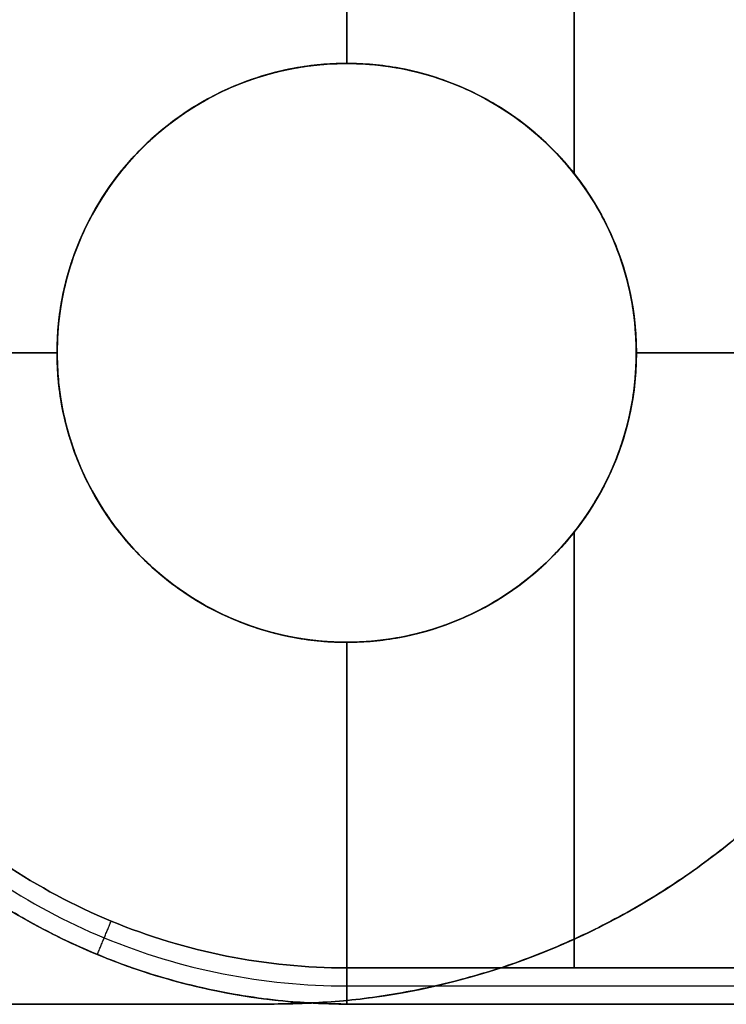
# Model space of a CAD drawing. Header units: millimetres. Extents: x -161 to 149, y -155 to 144.
# Tile 19 of 24: x 139.72 to 144.6, y -12.65 to -5.84. Entities that reach past the tile are written whole.
import ezdxf

# ---------------------------------------------------------------- set-up
doc = ezdxf.new("R2010")
doc.units = ezdxf.units.MM
doc.layers.add('Défaut', color=7, linetype='Continuous', true_color=0x000000)

msp = doc.modelspace()

# ---------------------------------------------------------------- linework, layer by layer
at = {"layer": 'Défaut'}
for p, q in [((141.9781, -3.6438, 296.4), (141.9781, -6.1438, 296.4)), ((141.9781, -6.1438, 299.6), (141.9781, -3.6438, 299.6)), ((141.9781, -3.6438, 496.4), (141.9781, -6.1438, 496.4)), ((141.9781, -6.1438, 499.6), (141.9781, -3.6438, 499.6)), ((141.9781, -3.6438, 96.4), (141.9781, -6.1438, 96.4)), ((141.9781, -6.1438, 99.6), (141.9781, -3.6438, 99.6)), ((143.5477, -3.8938, 302.1), (143.5477, -6.9043, 302.1)), ((143.5477, -6.9043, 293.9), (143.5477, -3.8938, 293.9)), ((143.5477, -3.8938, 502.1), (143.5477, -6.9043, 502.1)), ((143.5477, -6.9043, 493.9), (143.5477, -3.8938, 493.9)), ((143.5477, -3.8938, 102.1), (143.5477, -6.9043, 102.1)), ((143.5477, -6.9043, 93.9), (143.5477, -3.8938, 93.9)), ((141.978, -6.1438, 296.5), (141.978, -6.1438, 299.5)), ((141.978, -6.1438, 499.5), (141.978, -6.1438, 496.5)), ((141.978, -6.1438, 99.5), (141.978, -6.1438, 96.5)), ((141.9781, -6.1438, 299.6), (141.9781, -6.1438, 302.1)), ((141.9781, -6.1438, 499.6), (141.9781, -6.1438, 502.1)), ((141.9781, -6.1438, 99.6), (141.9781, -6.1438, 102.1)), ((139.9781, -8.1438, 296.4), (137.4781, -8.1438, 296.4)), ((137.4781, -8.1438, 299.6), (139.9781, -8.1438, 299.6)), ((139.9781, -8.1438, 496.4), (137.4781, -8.1438, 496.4)), ((137.4781, -8.1438, 499.6), (139.9781, -8.1438, 499.6)), ((139.9781, -8.1438, 96.4), (137.4781, -8.1438, 96.4)), ((137.4781, -8.1438, 99.6), (139.9781, -8.1438, 99.6)), ((139.978, -8.1438, 499.5), (139.978, -8.1438, 496.5)), ((139.978, -8.1438, 99.5), (139.978, -8.1438, 96.5)), ((139.9781, -8.1438, 293.9), (139.9781, -8.1438, 296.4)), ((139.9781, -8.1438, 299.6), (139.9781, -8.1438, 302.1)), ((139.9781, -8.1438, 493.9), (139.9781, -8.1438, 496.4)), ((139.9781, -8.1438, 499.6), (139.9781, -8.1438, 502.1)), ((139.9781, -8.1438, 93.9), (139.9781, -8.1438, 96.4)), ((139.9781, -8.1438, 99.6), (139.9781, -8.1438, 102.1)), ((143.978, -8.1438, 499.5), (143.978, -8.1438, 496.5)), ((143.978, -8.1438, 99.5), (143.978, -8.1438, 96.5)), ((146.4781, -8.1438, 296.4), (143.9781, -8.1438, 296.4)), ((143.9781, -8.1438, 293.9), (143.9781, -8.1438, 296.4)), ((143.9781, -8.1438, 299.6), (146.4781, -8.1438, 299.6)), ((143.9781, -8.1438, 299.6), (143.9781, -8.1438, 302.1)), ((146.4781, -8.1438, 496.4), (143.9781, -8.1438, 496.4)), ((143.9781, -8.1438, 493.9), (143.9781, -8.1438, 496.4)), ((143.9781, -8.1438, 499.6), (146.4781, -8.1438, 499.6)), ((143.9781, -8.1438, 499.6), (143.9781, -8.1438, 502.1)), ((146.4781, -8.1438, 96.4), (143.9781, -8.1438, 96.4)), ((143.9781, -8.1438, 93.9), (143.9781, -8.1438, 96.4)), ((143.9781, -8.1438, 99.6), (146.4781, -8.1438, 99.6)), ((143.9781, -8.1438, 99.6), (143.9781, -8.1438, 102.1)), ((143.5477, -9.3833, 302.1), (143.5477, -12.3939, 302.1)), ((143.5477, -12.3939, 293.9), (143.5477, -9.3833, 293.9)), ((143.5477, -9.3833, 502.1), (143.5477, -12.3939, 502.1)), ((143.5477, -12.3939, 493.9), (143.5477, -9.3833, 493.9)), ((143.5477, -9.3833, 102.1), (143.5477, -12.3939, 102.1)), ((143.5477, -12.3939, 93.9), (143.5477, -9.3833, 93.9)), ((141.978, -10.1438, 296.5), (141.978, -10.1438, 299.5)), ((141.978, -10.1438, 499.5), (141.978, -10.1438, 496.5)), ((141.978, -10.1438, 99.5), (141.978, -10.1438, 96.5)), ((141.9781, -10.1438, 296.4), (141.9781, -12.6438, 296.4)), ((141.9781, -12.6438, 299.6), (141.9781, -10.1438, 299.6)), ((141.9781, -10.1438, 299.6), (141.9781, -10.1438, 302.1)), ((141.9781, -10.1438, 496.4), (141.9781, -12.6438, 496.4)), ((141.9781, -12.6438, 499.6), (141.9781, -10.1438, 499.6)), ((141.9781, -10.1438, 499.6), (141.9781, -10.1438, 502.1)), ((141.9781, -10.1438, 96.4), (141.9781, -12.6438, 96.4)), ((141.9781, -12.6438, 99.6), (141.9781, -10.1438, 99.6)), ((141.9781, -10.1438, 99.6), (141.9781, -10.1438, 102.1)), ((-152.5221, -12.6438, 298), (141.4779, -12.6438, 298)), ((-152.5221, -12.6438, 498), (141.4779, -12.6438, 498)), ((-152.5221, -12.6438, 98), (141.4779, -12.6438, 98))]:
    msp.add_line(p, q, dxfattribs=at)
at = {"layer": 'Défaut', "extrusion": (0, 0, -1)}
for centre, start, end in [((-141.978, -8.1438, -498), 358.55458, 178.55458), ((-141.978, -8.1438, -98), 358.55458, 178.55458), ((-141.9781, -8.1438, -300.85), 270, 90), ((-141.9781, -8.1438, -500.85), 270, 90), ((-141.9781, -8.1438, -100.85), 270, 90), ((-141.9781, -8.1438, -295.15), 270, 90), ((-141.9781, -8.1438, -495.15), 270, 90), ((-141.9781, -8.1438, -95.15), 270, 90), ((-141.9781, -8.1438, -295.15), 90, 270), ((-141.9781, -8.1438, -300.85), 90, 270), ((-141.9781, -8.1438, -495.15), 90, 270), ((-141.9781, -8.1438, -500.85), 90, 270), ((-141.9781, -8.1438, -95.15), 90, 270), ((-141.9781, -8.1438, -100.85), 90, 270), ((-141.978, -8.1438, -498), 178.55458, 358.55458), ((-141.978, -8.1438, -98), 178.55458, 358.55458)]:
    msp.add_arc(centre, 2, start, end, dxfattribs=at)
at = {"layer": 'Défaut'}
for centre, radius, start, end in [((141.978, -8.1438, 298), 2, 0, 180), ((141.4779, -7.6438, 298), 5, 270, 360), ((141.4779, -7.6438, 498), 5, 270, 360), ((141.4779, -7.6438, 98), 5, 270, 360), ((141.978, -8.1438, 298), 2, 180, 0)]:
    msp.add_arc(centre, radius, start, end, dxfattribs=at)
for points, knots in [([(145.4781, -3.6438, 301.85), (144.3114, -3.6438, 301.85), (143.1447, -3.6438, 301.85), (141.9781, -3.6438, 301.85), (141.3891, -3.6435, 301.85), (140.2112, -3.8781, 301.85), (138.7131, -4.8788, 301.85), (137.7123, -6.3769, 301.85), (137.3608, -8.1438, 301.85), (137.7122, -9.9108, 301.85), (138.7131, -11.4088, 301.85), (140.2111, -12.4096, 301.85), (141.3891, -12.6442, 301.85), (141.9781, -12.6439, 301.85), (143.1447, -12.6439, 301.85), (144.3114, -12.6439, 301.85), (145.4781, -12.6438, 301.85)], [-21.389655, -21.389655, -21.389655, -21.389655, -17.889655, -17.889655, -17.889655, -16.090948, -14.292241, -12.493534, -10.694828, -8.896121, -7.097414, -5.298707, -3.5, -3.5, -3.5, 0, 0, 0, 0]), ([(145.4781, -3.6438, 501.85), (144.3114, -3.6438, 501.85), (143.1447, -3.6438, 501.85), (141.9781, -3.6438, 501.85), (141.3891, -3.6435, 501.85), (140.2112, -3.8781, 501.85), (138.7131, -4.8788, 501.85), (137.7123, -6.3769, 501.85), (137.3608, -8.1438, 501.85), (137.7122, -9.9108, 501.85), (138.7131, -11.4088, 501.85), (140.2111, -12.4096, 501.85), (141.3891, -12.6442, 501.85), (141.9781, -12.6439, 501.85), (143.1447, -12.6439, 501.85), (144.3114, -12.6439, 501.85), (145.4781, -12.6438, 501.85)], [-21.389655, -21.389655, -21.389655, -21.389655, -17.889655, -17.889655, -17.889655, -16.090948, -14.292241, -12.493534, -10.694828, -8.896121, -7.097414, -5.298707, -3.5, -3.5, -3.5, 0, 0, 0, 0]), ([(145.4781, -3.6438, 101.85), (144.3114, -3.6438, 101.85), (143.1447, -3.6438, 101.85), (141.9781, -3.6438, 101.85), (141.3891, -3.6435, 101.85), (140.2112, -3.8781, 101.85), (138.7131, -4.8788, 101.85), (137.7123, -6.3769, 101.85), (137.3608, -8.1438, 101.85), (137.7122, -9.9108, 101.85), (138.7131, -11.4088, 101.85), (140.2111, -12.4096, 101.85), (141.3891, -12.6442, 101.85), (141.9781, -12.6439, 101.85), (143.1447, -12.6439, 101.85), (144.3114, -12.6439, 101.85), (145.4781, -12.6438, 101.85)], [-21.389655, -21.389655, -21.389655, -21.389655, -17.889655, -17.889655, -17.889655, -16.090948, -14.292241, -12.493534, -10.694828, -8.896121, -7.097414, -5.298707, -3.5, -3.5, -3.5, 0, 0, 0, 0]), ([(145.4781, -3.7688, 294.025), (144.3114, -3.7688, 294.025), (143.1447, -3.7688, 294.025), (141.9781, -3.7688, 294.025), (141.4055, -3.7685, 294.025), (140.2602, -3.9966, 294.025), (138.8038, -4.9695, 294.025), (137.8307, -6.426, 294.025), (137.489, -8.1438, 294.025), (137.8307, -9.8617, 294.025), (138.8038, -11.3181, 294.025), (140.2602, -12.2911, 294.025), (141.4054, -12.5192, 294.025), (141.9781, -12.5188, 294.025), (143.1447, -12.5188, 294.025), (144.3114, -12.5188, 294.025), (145.4781, -12.5188, 294.025)], [0, 0, 0, 0, 3.5, 3.5, 3.5, 5.168929, 6.837858, 8.506787, 10.175716, 11.844645, 13.513574, 15.182503, 16.851431, 16.851431, 16.851431, 20.351431, 20.351431, 20.351431, 20.351431]), ([(145.4781, -3.7688, 301.975), (144.3114, -3.7688, 301.975), (143.1447, -3.7688, 301.975), (141.9781, -3.7688, 301.975), (141.4055, -3.7685, 301.975), (140.2602, -3.9966, 301.975), (138.8038, -4.9695, 301.975), (137.8307, -6.426, 301.975), (137.489, -8.1438, 301.975), (137.8307, -9.8617, 301.975), (138.8038, -11.3181, 301.975), (140.2602, -12.2911, 301.975), (141.4054, -12.5192, 301.975), (141.9781, -12.5188, 301.975), (143.1447, -12.5188, 301.975), (144.3114, -12.5188, 301.975), (145.4781, -12.5188, 301.975)], [0, 0, 0, 0, 3.5, 3.5, 3.5, 5.168929, 6.837858, 8.506787, 10.175716, 11.844645, 13.513574, 15.182503, 16.851431, 16.851431, 16.851431, 20.351431, 20.351431, 20.351431, 20.351431]), ([(145.4781, -3.7688, 494.025), (144.3114, -3.7688, 494.025), (143.1447, -3.7688, 494.025), (141.9781, -3.7688, 494.025), (141.4055, -3.7685, 494.025), (140.2602, -3.9966, 494.025), (138.8038, -4.9695, 494.025), (137.8307, -6.426, 494.025), (137.489, -8.1438, 494.025), (137.8307, -9.8617, 494.025), (138.8038, -11.3181, 494.025), (140.2602, -12.2911, 494.025), (141.4054, -12.5192, 494.025), (141.9781, -12.5188, 494.025), (143.1447, -12.5188, 494.025), (144.3114, -12.5188, 494.025), (145.4781, -12.5188, 494.025)], [0, 0, 0, 0, 3.5, 3.5, 3.5, 5.168929, 6.837858, 8.506787, 10.175716, 11.844645, 13.513574, 15.182503, 16.851431, 16.851431, 16.851431, 20.351431, 20.351431, 20.351431, 20.351431]), ([(145.4781, -3.7688, 501.975), (144.3114, -3.7688, 501.975), (143.1447, -3.7688, 501.975), (141.9781, -3.7688, 501.975), (141.4055, -3.7685, 501.975), (140.2602, -3.9966, 501.975), (138.8038, -4.9695, 501.975), (137.8307, -6.426, 501.975), (137.489, -8.1438, 501.975), (137.8307, -9.8617, 501.975), (138.8038, -11.3181, 501.975), (140.2602, -12.2911, 501.975), (141.4054, -12.5192, 501.975), (141.9781, -12.5188, 501.975), (143.1447, -12.5188, 501.975), (144.3114, -12.5188, 501.975), (145.4781, -12.5188, 501.975)], [0, 0, 0, 0, 3.5, 3.5, 3.5, 5.168929, 6.837858, 8.506787, 10.175716, 11.844645, 13.513574, 15.182503, 16.851431, 16.851431, 16.851431, 20.351431, 20.351431, 20.351431, 20.351431]), ([(145.4781, -3.7688, 94.025), (144.3114, -3.7688, 94.025), (143.1447, -3.7688, 94.025), (141.9781, -3.7688, 94.025), (141.4055, -3.7685, 94.025), (140.2602, -3.9966, 94.025), (138.8038, -4.9695, 94.025), (137.8307, -6.426, 94.025), (137.489, -8.1438, 94.025), (137.8307, -9.8617, 94.025), (138.8038, -11.3181, 94.025), (140.2602, -12.2911, 94.025), (141.4054, -12.5192, 94.025), (141.9781, -12.5188, 94.025), (143.1447, -12.5188, 94.025), (144.3114, -12.5188, 94.025), (145.4781, -12.5188, 94.025)], [0, 0, 0, 0, 3.5, 3.5, 3.5, 5.168929, 6.837858, 8.506787, 10.175716, 11.844645, 13.513574, 15.182503, 16.851431, 16.851431, 16.851431, 20.351431, 20.351431, 20.351431, 20.351431]), ([(145.4781, -3.7688, 101.975), (144.3114, -3.7688, 101.975), (143.1447, -3.7688, 101.975), (141.9781, -3.7688, 101.975), (141.4055, -3.7685, 101.975), (140.2602, -3.9966, 101.975), (138.8038, -4.9695, 101.975), (137.8307, -6.426, 101.975), (137.489, -8.1438, 101.975), (137.8307, -9.8617, 101.975), (138.8038, -11.3181, 101.975), (140.2602, -12.2911, 101.975), (141.4054, -12.5192, 101.975), (141.9781, -12.5188, 101.975), (143.1447, -12.5188, 101.975), (144.3114, -12.5188, 101.975), (145.4781, -12.5188, 101.975)], [0, 0, 0, 0, 3.5, 3.5, 3.5, 5.168929, 6.837858, 8.506787, 10.175716, 11.844645, 13.513574, 15.182503, 16.851431, 16.851431, 16.851431, 20.351431, 20.351431, 20.351431, 20.351431]), ([(145.4781, -3.8939, 302.1), (144.3114, -3.8938, 302.1), (143.1447, -3.8938, 302.1), (141.9781, -3.8938, 302.1), (141.4218, -3.8935, 302.1), (140.3093, -4.1151, 302.1), (138.8945, -5.0602, 302.1), (137.9492, -6.4751, 302.1), (137.6173, -8.1438, 302.1), (137.9492, -9.8127, 302.1), (138.8945, -11.2275, 302.1), (140.3093, -12.1726, 302.1), (141.4218, -12.3942, 302.1), (141.9781, -12.3939, 302.1), (143.1447, -12.3939, 302.1), (144.3114, -12.3939, 302.1), (145.4781, -12.3938, 302.1)], [-20.590222, -20.590222, -20.590222, -20.590222, -17.090222, -17.090222, -17.090222, -15.391444, -13.692666, -11.993889, -10.295111, -8.596333, -6.897555, -5.198778, -3.5, -3.5, -3.5, 0, 0, 0, 0]), ([(145.4781, -12.3938, 293.9), (144.3114, -12.3939, 293.9), (143.1447, -12.3939, 293.9), (141.9781, -12.3939, 293.9), (141.4218, -12.3942, 293.9), (140.3093, -12.1726, 293.9), (138.8945, -11.2275, 293.9), (137.9492, -9.8127, 293.9), (137.6173, -8.1438, 293.9), (137.9492, -6.4751, 293.9), (138.8945, -5.0602, 293.9), (140.3093, -4.1151, 293.9), (141.4218, -3.8935, 293.9), (141.9781, -3.8938, 293.9), (143.1447, -3.8938, 293.9), (144.3114, -3.8938, 293.9), (145.4781, -3.8939, 293.9)], [-20.590222, -20.590222, -20.590222, -20.590222, -17.090222, -17.090222, -17.090222, -15.391444, -13.692666, -11.993888, -10.295111, -8.596333, -6.897555, -5.198778, -3.5, -3.5, -3.5, 0, 0, 0, 0]), ([(145.4781, -3.8939, 502.1), (144.3114, -3.8938, 502.1), (143.1447, -3.8938, 502.1), (141.9781, -3.8938, 502.1), (141.4218, -3.8935, 502.1), (140.3093, -4.1151, 502.1), (138.8945, -5.0602, 502.1), (137.9492, -6.4751, 502.1), (137.6173, -8.1438, 502.1), (137.9492, -9.8127, 502.1), (138.8945, -11.2275, 502.1), (140.3093, -12.1726, 502.1), (141.4218, -12.3942, 502.1), (141.9781, -12.3939, 502.1), (143.1447, -12.3939, 502.1), (144.3114, -12.3939, 502.1), (145.4781, -12.3938, 502.1)], [-20.590222, -20.590222, -20.590222, -20.590222, -17.090222, -17.090222, -17.090222, -15.391444, -13.692666, -11.993889, -10.295111, -8.596333, -6.897555, -5.198778, -3.5, -3.5, -3.5, 0, 0, 0, 0]), ([(145.4781, -12.3938, 493.9), (144.3114, -12.3939, 493.9), (143.1447, -12.3939, 493.9), (141.9781, -12.3939, 493.9), (141.4218, -12.3942, 493.9), (140.3093, -12.1726, 493.9), (138.8945, -11.2275, 493.9), (137.9492, -9.8127, 493.9), (137.6173, -8.1438, 493.9), (137.9492, -6.4751, 493.9), (138.8945, -5.0602, 493.9), (140.3093, -4.1151, 493.9), (141.4218, -3.8935, 493.9), (141.9781, -3.8938, 493.9), (143.1447, -3.8938, 493.9), (144.3114, -3.8938, 493.9), (145.4781, -3.8939, 493.9)], [-20.590222, -20.590222, -20.590222, -20.590222, -17.090222, -17.090222, -17.090222, -15.391444, -13.692666, -11.993888, -10.295111, -8.596333, -6.897555, -5.198778, -3.5, -3.5, -3.5, 0, 0, 0, 0]), ([(145.4781, -3.8939, 102.1), (144.3114, -3.8938, 102.1), (143.1447, -3.8938, 102.1), (141.9781, -3.8938, 102.1), (141.4218, -3.8935, 102.1), (140.3093, -4.1151, 102.1), (138.8945, -5.0602, 102.1), (137.9492, -6.4751, 102.1), (137.6173, -8.1438, 102.1), (137.9492, -9.8127, 102.1), (138.8945, -11.2275, 102.1), (140.3093, -12.1726, 102.1), (141.4218, -12.3942, 102.1), (141.9781, -12.3939, 102.1), (143.1447, -12.3939, 102.1), (144.3114, -12.3939, 102.1), (145.4781, -12.3938, 102.1)], [-20.590222, -20.590222, -20.590222, -20.590222, -17.090222, -17.090222, -17.090222, -15.391444, -13.692666, -11.993889, -10.295111, -8.596333, -6.897555, -5.198778, -3.5, -3.5, -3.5, 0, 0, 0, 0]), ([(145.4781, -12.3938, 93.9), (144.3114, -12.3939, 93.9), (143.1447, -12.3939, 93.9), (141.9781, -12.3939, 93.9), (141.4218, -12.3942, 93.9), (140.3093, -12.1726, 93.9), (138.8945, -11.2275, 93.9), (137.9492, -9.8127, 93.9), (137.6173, -8.1438, 93.9), (137.9492, -6.4751, 93.9), (138.8945, -5.0602, 93.9), (140.3093, -4.1151, 93.9), (141.4218, -3.8935, 93.9), (141.9781, -3.8938, 93.9), (143.1447, -3.8938, 93.9), (144.3114, -3.8938, 93.9), (145.4781, -3.8939, 93.9)], [-20.590222, -20.590222, -20.590222, -20.590222, -17.090222, -17.090222, -17.090222, -15.391444, -13.692666, -11.993888, -10.295111, -8.596333, -6.897555, -5.198778, -3.5, -3.5, -3.5, 0, 0, 0, 0])]:
    msp.add_open_spline(points, degree=3, knots=knots, dxfattribs=at)
for points, weights, degree, knots in [([(145.4781, -12.6438, 294.15), (143.7281, -12.6438, 294.15), (141.9781, -12.6438, 294.15), (137.4781, -12.6438, 294.15), (137.4781, -8.1438, 294.15), (137.4781, -3.6438, 294.15), (141.9781, -3.6438, 294.15), (143.7281, -3.6438, 294.15), (145.4781, -3.6438, 294.15)], [1, 1, 1, 0.707106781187, 1, 0.707106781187, 1, 1, 1], 2, [0, 0, 0, 3.5, 3.5, 12.499985, 12.499985, 21.499971, 21.499971, 24.999971, 24.999971, 24.999971]), ([(145.4781, -12.6438, 494.15), (143.7281, -12.6438, 494.15), (141.9781, -12.6438, 494.15), (137.4781, -12.6438, 494.15), (137.4781, -8.1438, 494.15), (137.4781, -3.6438, 494.15), (141.9781, -3.6438, 494.15), (143.7281, -3.6438, 494.15), (145.4781, -3.6438, 494.15)], [1, 1, 1, 0.707106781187, 1, 0.707106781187, 1, 1, 1], 2, [0, 0, 0, 3.5, 3.5, 12.499985, 12.499985, 21.499971, 21.499971, 24.999971, 24.999971, 24.999971]), ([(145.4781, -12.6438, 94.15), (143.7281, -12.6438, 94.15), (141.9781, -12.6438, 94.15), (137.4781, -12.6438, 94.15), (137.4781, -8.1438, 94.15), (137.4781, -3.6438, 94.15), (141.9781, -3.6438, 94.15), (143.7281, -3.6438, 94.15), (145.4781, -3.6438, 94.15)], [1, 1, 1, 0.707106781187, 1, 0.707106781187, 1, 1, 1], 2, [0, 0, 0, 3.5, 3.5, 12.499985, 12.499985, 21.499971, 21.499971, 24.999971, 24.999971, 24.999971]), ([(145.4781, -12.6438, 296.4), (144.3114, -12.6438, 296.4), (143.1447, -12.6438, 296.4), (141.9781, -12.6438, 296.4), (139.342, -12.6438, 296.4), (137.4781, -10.7799, 296.4), (137.4781, -8.1438, 296.4), (137.4781, -5.5078, 296.4), (139.342, -3.6438, 296.4), (141.9781, -3.6438, 296.4), (143.1447, -3.6438, 296.4), (144.3114, -3.6438, 296.4), (145.4781, -3.6438, 296.4)], [1, 1, 1, 1, 0.804738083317, 0.804738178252, 1.0000002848, 0.804738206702, 0.804738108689, 1, 1, 1, 1], 3, [0, 0, 0, 0, 3.500003, 3.500003, 3.500003, 11.408116, 11.408116, 11.408116, 19.316228, 19.316228, 19.316228, 22.816231, 22.816231, 22.816231, 22.816231]), ([(145.4781, -3.6438, 299.6), (144.3114, -3.6438, 299.6), (143.1447, -3.6438, 299.6), (141.9781, -3.6438, 299.6), (139.342, -3.6438, 299.6), (137.4781, -5.5078, 299.6), (137.4781, -8.1438, 299.6), (137.4781, -10.7799, 299.6), (139.342, -12.6438, 299.6), (141.9781, -12.6438, 299.6), (143.1447, -12.6438, 299.6), (144.3114, -12.6438, 299.6), (145.4781, -12.6438, 299.6)], [1, 1, 1, 1, 0.804738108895, 0.804738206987, 1.00000028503, 0.804738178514, 0.804738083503, 1, 1, 1, 1], 3, [0, 0, 0, 0, 3.500004, 3.500004, 3.500004, 11.408116, 11.408116, 11.408116, 19.316228, 19.316228, 19.316228, 22.816231, 22.816231, 22.816231, 22.816231]), ([(145.4781, -12.6438, 496.4), (144.3114, -12.6438, 496.4), (143.1447, -12.6438, 496.4), (141.9781, -12.6438, 496.4), (139.342, -12.6438, 496.4), (137.4781, -10.7799, 496.4), (137.4781, -8.1438, 496.4), (137.4781, -5.5078, 496.4), (139.342, -3.6438, 496.4), (141.9781, -3.6438, 496.4), (143.1447, -3.6438, 496.4), (144.3114, -3.6438, 496.4), (145.4781, -3.6438, 496.4)], [1, 1, 1, 1, 0.804738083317, 0.804738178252, 1.0000002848, 0.804738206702, 0.804738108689, 1, 1, 1, 1], 3, [0, 0, 0, 0, 3.500003, 3.500003, 3.500003, 11.408116, 11.408116, 11.408116, 19.316228, 19.316228, 19.316228, 22.816231, 22.816231, 22.816231, 22.816231]), ([(145.4781, -3.6438, 499.6), (144.3114, -3.6438, 499.6), (143.1447, -3.6438, 499.6), (141.9781, -3.6438, 499.6), (139.342, -3.6438, 499.6), (137.4781, -5.5078, 499.6), (137.4781, -8.1438, 499.6), (137.4781, -10.7799, 499.6), (139.342, -12.6438, 499.6), (141.9781, -12.6438, 499.6), (143.1447, -12.6438, 499.6), (144.3114, -12.6438, 499.6), (145.4781, -12.6438, 499.6)], [1, 1, 1, 1, 0.804738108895, 0.804738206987, 1.00000028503, 0.804738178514, 0.804738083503, 1, 1, 1, 1], 3, [0, 0, 0, 0, 3.500004, 3.500004, 3.500004, 11.408116, 11.408116, 11.408116, 19.316228, 19.316228, 19.316228, 22.816231, 22.816231, 22.816231, 22.816231]), ([(145.4781, -12.6438, 96.4), (144.3114, -12.6438, 96.4), (143.1447, -12.6438, 96.4), (141.9781, -12.6438, 96.4), (139.342, -12.6438, 96.4), (137.4781, -10.7799, 96.4), (137.4781, -8.1438, 96.4), (137.4781, -5.5078, 96.4), (139.342, -3.6438, 96.4), (141.9781, -3.6438, 96.4), (143.1447, -3.6438, 96.4), (144.3114, -3.6438, 96.4), (145.4781, -3.6438, 96.4)], [1, 1, 1, 1, 0.804738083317, 0.804738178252, 1.0000002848, 0.804738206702, 0.804738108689, 1, 1, 1, 1], 3, [0, 0, 0, 0, 3.500003, 3.500003, 3.500003, 11.408116, 11.408116, 11.408116, 19.316228, 19.316228, 19.316228, 22.816231, 22.816231, 22.816231, 22.816231]), ([(145.4781, -3.6438, 99.6), (144.3114, -3.6438, 99.6), (143.1447, -3.6438, 99.6), (141.9781, -3.6438, 99.6), (139.342, -3.6438, 99.6), (137.4781, -5.5078, 99.6), (137.4781, -8.1438, 99.6), (137.4781, -10.7799, 99.6), (139.342, -12.6438, 99.6), (141.9781, -12.6438, 99.6), (143.1447, -12.6438, 99.6), (144.3114, -12.6438, 99.6), (145.4781, -12.6438, 99.6)], [1, 1, 1, 1, 0.804738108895, 0.804738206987, 1.00000028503, 0.804738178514, 0.804738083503, 1, 1, 1, 1], 3, [0, 0, 0, 0, 3.500004, 3.500004, 3.500004, 11.408116, 11.408116, 11.408116, 19.316228, 19.316228, 19.316228, 22.816231, 22.816231, 22.816231, 22.816231]), ([(143.978, -8.1438, 296.5), (143.978, -6.1438, 296.5), (141.978, -6.1438, 296.5), (139.978, -6.1438, 296.5), (139.978, -8.1438, 296.5)], [1, 0.707106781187, 1, 0.707106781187, 1], 2, [-8, -8, -8, -4, -4, 0, 0, 0]), ([(139.978, -8.1438, 299.5), (139.978, -6.1438, 299.5), (141.978, -6.1438, 299.5), (143.978, -6.1438, 299.5), (143.978, -8.1438, 299.5)], [1, 0.707106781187, 1, 0.707106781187, 1], 2, [-8, -8, -8, -4, -4, 0, 0, 0]), ([(141.9781, -10.1438, 299.6), (139.9781, -10.1438, 299.6), (139.9781, -8.1438, 299.6), (139.9781, -6.1438, 299.6), (141.9781, -6.1438, 299.6)], [1, 0.707106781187, 1, 0.707106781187, 1], 2, [0, 0, 0, 4, 4, 8, 8, 8]), ([(141.9781, -6.1438, 296.4), (139.9781, -6.1438, 296.4), (139.9781, -8.1438, 296.4), (139.9781, -10.1438, 296.4), (141.9781, -10.1438, 296.4)], [1, 0.707106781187, 1, 0.707106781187, 1], 2, [-8, -8, -8, -4, -4, 0, 0, 0]), ([(141.9781, -6.1438, 302.1), (139.9781, -6.1438, 302.1), (139.9781, -8.1438, 302.1), (139.9781, -10.1438, 302.1), (141.9781, -10.1438, 302.1)], [1, 0.707106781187, 1, 0.707106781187, 1], 2, [0, 0, 0, 4, 4, 8, 8, 8]), ([(141.9781, -10.1438, 293.9), (139.9781, -10.1438, 293.9), (139.9781, -8.1438, 293.9), (139.9781, -6.1438, 293.9), (141.9781, -6.1438, 293.9)], [1, 0.707106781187, 1, 0.707106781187, 1], 2, [0, 0, 0, 4, 4, 8, 8, 8]), ([(141.9781, -10.1438, 499.6), (139.9781, -10.1438, 499.6), (139.9781, -8.1438, 499.6), (139.9781, -6.1438, 499.6), (141.9781, -6.1438, 499.6)], [1, 0.707106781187, 1, 0.707106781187, 1], 2, [0, 0, 0, 4, 4, 8, 8, 8]), ([(141.9781, -6.1438, 496.4), (139.9781, -6.1438, 496.4), (139.9781, -8.1438, 496.4), (139.9781, -10.1438, 496.4), (141.9781, -10.1438, 496.4)], [1, 0.707106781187, 1, 0.707106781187, 1], 2, [-8, -8, -8, -4, -4, 0, 0, 0]), ([(141.9781, -6.1438, 502.1), (139.9781, -6.1438, 502.1), (139.9781, -8.1438, 502.1), (139.9781, -10.1438, 502.1), (141.9781, -10.1438, 502.1)], [1, 0.707106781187, 1, 0.707106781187, 1], 2, [0, 0, 0, 4, 4, 8, 8, 8]), ([(141.9781, -10.1438, 493.9), (139.9781, -10.1438, 493.9), (139.9781, -8.1438, 493.9), (139.9781, -6.1438, 493.9), (141.9781, -6.1438, 493.9)], [1, 0.707106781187, 1, 0.707106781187, 1], 2, [0, 0, 0, 4, 4, 8, 8, 8]), ([(141.9781, -10.1438, 99.6), (139.9781, -10.1438, 99.6), (139.9781, -8.1438, 99.6), (139.9781, -6.1438, 99.6), (141.9781, -6.1438, 99.6)], [1, 0.707106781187, 1, 0.707106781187, 1], 2, [0, 0, 0, 4, 4, 8, 8, 8]), ([(141.9781, -6.1438, 96.4), (139.9781, -6.1438, 96.4), (139.9781, -8.1438, 96.4), (139.9781, -10.1438, 96.4), (141.9781, -10.1438, 96.4)], [1, 0.707106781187, 1, 0.707106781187, 1], 2, [-8, -8, -8, -4, -4, 0, 0, 0]), ([(141.9781, -6.1438, 102.1), (139.9781, -6.1438, 102.1), (139.9781, -8.1438, 102.1), (139.9781, -10.1438, 102.1), (141.9781, -10.1438, 102.1)], [1, 0.707106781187, 1, 0.707106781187, 1], 2, [0, 0, 0, 4, 4, 8, 8, 8]), ([(141.9781, -10.1438, 93.9), (139.9781, -10.1438, 93.9), (139.9781, -8.1438, 93.9), (139.9781, -6.1438, 93.9), (141.9781, -6.1438, 93.9)], [1, 0.707106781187, 1, 0.707106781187, 1], 2, [0, 0, 0, 4, 4, 8, 8, 8]), ([(139.9786, -8.1943, 499.5), (139.9282, -6.1949, 499.5), (141.9276, -6.1445, 499.5), (143.9269, -6.094, 499.5), (143.9774, -8.0934, 499.5)], [1, 0.707106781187, 1, 0.707106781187, 1], 2, [-8, -8, -8, -4, -4, 0, 0, 0]), ([(143.9774, -8.0934, 496.5), (143.9269, -6.094, 496.5), (141.9276, -6.1445, 496.5), (139.9282, -6.1949, 496.5), (139.9786, -8.1943, 496.5)], [1, 0.707106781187, 1, 0.707106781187, 1], 2, [-8, -8, -8, -4, -4, 0, 0, 0]), ([(139.9786, -8.1943, 99.5), (139.9282, -6.1949, 99.5), (141.9276, -6.1445, 99.5), (143.9269, -6.094, 99.5), (143.9774, -8.0934, 99.5)], [1, 0.707106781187, 1, 0.707106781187, 1], 2, [-8, -8, -8, -4, -4, 0, 0, 0]), ([(143.9774, -8.0934, 96.5), (143.9269, -6.094, 96.5), (141.9276, -6.1445, 96.5), (139.9282, -6.1949, 96.5), (139.9786, -8.1943, 96.5)], [1, 0.707106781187, 1, 0.707106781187, 1], 2, [-8, -8, -8, -4, -4, 0, 0, 0]), ([(141.9781, -10.1438, 296.4), (143.9781, -10.1438, 296.4), (143.9781, -8.1438, 296.4), (143.9781, -6.1438, 296.4), (141.9781, -6.1438, 296.4)], [1, 0.707106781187, 1, 0.707106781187, 1], 2, [-8, -8, -8, -4, -4, 0, 0, 0]), ([(141.9781, -6.1438, 299.6), (143.9781, -6.1438, 299.6), (143.9781, -8.1438, 299.6), (143.9781, -10.1438, 299.6), (141.9781, -10.1438, 299.6)], [1, 0.707106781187, 1, 0.707106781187, 1], 2, [0, 0, 0, 4, 4, 8, 8, 8]), ([(141.9781, -10.1438, 302.1), (143.9781, -10.1438, 302.1), (143.9781, -8.1438, 302.1), (143.9781, -6.1438, 302.1), (141.9781, -6.1438, 302.1)], [1, 0.707106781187, 1, 0.707106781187, 1], 2, [0, 0, 0, 4, 4, 8, 8, 8]), ([(141.9781, -6.1438, 293.9), (143.9781, -6.1438, 293.9), (143.9781, -8.1438, 293.9), (143.9781, -10.1438, 293.9), (141.9781, -10.1438, 293.9)], [1, 0.707106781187, 1, 0.707106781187, 1], 2, [0, 0, 0, 4, 4, 8, 8, 8]), ([(141.9781, -10.1438, 496.4), (143.9781, -10.1438, 496.4), (143.9781, -8.1438, 496.4), (143.9781, -6.1438, 496.4), (141.9781, -6.1438, 496.4)], [1, 0.707106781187, 1, 0.707106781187, 1], 2, [-8, -8, -8, -4, -4, 0, 0, 0]), ([(141.9781, -6.1438, 499.6), (143.9781, -6.1438, 499.6), (143.9781, -8.1438, 499.6), (143.9781, -10.1438, 499.6), (141.9781, -10.1438, 499.6)], [1, 0.707106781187, 1, 0.707106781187, 1], 2, [0, 0, 0, 4, 4, 8, 8, 8]), ([(141.9781, -10.1438, 502.1), (143.9781, -10.1438, 502.1), (143.9781, -8.1438, 502.1), (143.9781, -6.1438, 502.1), (141.9781, -6.1438, 502.1)], [1, 0.707106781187, 1, 0.707106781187, 1], 2, [0, 0, 0, 4, 4, 8, 8, 8]), ([(141.9781, -6.1438, 493.9), (143.9781, -6.1438, 493.9), (143.9781, -8.1438, 493.9), (143.9781, -10.1438, 493.9), (141.9781, -10.1438, 493.9)], [1, 0.707106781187, 1, 0.707106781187, 1], 2, [0, 0, 0, 4, 4, 8, 8, 8]), ([(141.9781, -10.1438, 96.4), (143.9781, -10.1438, 96.4), (143.9781, -8.1438, 96.4), (143.9781, -6.1438, 96.4), (141.9781, -6.1438, 96.4)], [1, 0.707106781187, 1, 0.707106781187, 1], 2, [-8, -8, -8, -4, -4, 0, 0, 0]), ([(141.9781, -6.1438, 99.6), (143.9781, -6.1438, 99.6), (143.9781, -8.1438, 99.6), (143.9781, -10.1438, 99.6), (141.9781, -10.1438, 99.6)], [1, 0.707106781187, 1, 0.707106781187, 1], 2, [0, 0, 0, 4, 4, 8, 8, 8]), ([(141.9781, -10.1438, 102.1), (143.9781, -10.1438, 102.1), (143.9781, -8.1438, 102.1), (143.9781, -6.1438, 102.1), (141.9781, -6.1438, 102.1)], [1, 0.707106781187, 1, 0.707106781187, 1], 2, [0, 0, 0, 4, 4, 8, 8, 8]), ([(141.9781, -6.1438, 93.9), (143.9781, -6.1438, 93.9), (143.9781, -8.1438, 93.9), (143.9781, -10.1438, 93.9), (141.9781, -10.1438, 93.9)], [1, 0.707106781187, 1, 0.707106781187, 1], 2, [0, 0, 0, 4, 4, 8, 8, 8]), ([(139.9786, -8.1943, 496.5), (140.0291, -10.1936, 496.5), (142.0285, -10.1432, 496.5), (144.0278, -10.0927, 496.5), (143.9774, -8.0934, 496.5)], [1, 0.707106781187, 1, 0.707106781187, 1], 2, [-8, -8, -8, -4, -4, 0, 0, 0]), ([(143.9774, -8.0934, 499.5), (144.0278, -10.0927, 499.5), (142.0285, -10.1432, 499.5), (140.0291, -10.1936, 499.5), (139.9786, -8.1943, 499.5)], [1, 0.707106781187, 1, 0.707106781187, 1], 2, [-8, -8, -8, -4, -4, 0, 0, 0]), ([(139.9786, -8.1943, 96.5), (140.0291, -10.1936, 96.5), (142.0285, -10.1432, 96.5), (144.0278, -10.0927, 96.5), (143.9774, -8.0934, 96.5)], [1, 0.707106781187, 1, 0.707106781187, 1], 2, [-8, -8, -8, -4, -4, 0, 0, 0]), ([(143.9774, -8.0934, 99.5), (144.0278, -10.0927, 99.5), (142.0285, -10.1432, 99.5), (140.0291, -10.1936, 99.5), (139.9786, -8.1943, 99.5)], [1, 0.707106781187, 1, 0.707106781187, 1], 2, [-8, -8, -8, -4, -4, 0, 0, 0]), ([(143.978, -8.1438, 299.5), (143.978, -10.1438, 299.5), (141.978, -10.1438, 299.5), (139.978, -10.1438, 299.5), (139.978, -8.1438, 299.5)], [1, 0.707106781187, 1, 0.707106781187, 1], 2, [-8, -8, -8, -4, -4, 0, 0, 0]), ([(139.978, -8.1438, 296.5), (139.978, -10.1438, 296.5), (141.978, -10.1438, 296.5), (143.978, -10.1438, 296.5), (143.978, -8.1438, 296.5)], [1, 0.707106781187, 1, 0.707106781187, 1], 2, [-8, -8, -8, -4, -4, 0, 0, 0])]:
    msp.add_rational_spline(points, weights, degree=degree, knots=knots, dxfattribs=at)
for points in [[(141.9781, -6.1438, 296.4), (141.9781, -6.1438, 295.15), (141.9781, -6.1438, 293.9)], [(141.9781, -6.1438, 302.1), (141.9781, -6.1438, 300.85), (141.9781, -6.1438, 299.6)], [(141.9781, -6.1438, 502.1), (141.9781, -6.1438, 500.85), (141.9781, -6.1438, 499.6)], [(141.9781, -6.1438, 496.4), (141.9781, -6.1438, 495.15), (141.9781, -6.1438, 493.9)], [(141.9781, -6.1438, 96.4), (141.9781, -6.1438, 95.15), (141.9781, -6.1438, 93.9)], [(141.9781, -6.1438, 102.1), (141.9781, -6.1438, 100.85), (141.9781, -6.1438, 99.6)], [(143.9774, -8.0934, 496.5), (143.9774, -8.0934, 498), (143.9774, -8.0934, 499.5)], [(143.9774, -8.0934, 96.5), (143.9774, -8.0934, 98), (143.9774, -8.0934, 99.5)], [(139.978, -8.1438, 296.5), (139.978, -8.1438, 298), (139.978, -8.1438, 299.5)], [(143.978, -8.1438, 299.5), (143.978, -8.1438, 298), (143.978, -8.1438, 296.5)], [(139.9786, -8.1943, 496.5), (139.9786, -8.1943, 498), (139.9786, -8.1943, 499.5)], [(139.9786, -8.1943, 96.5), (139.9786, -8.1943, 98), (139.9786, -8.1943, 99.5)], [(141.9781, -10.1438, 293.9), (141.9781, -10.1438, 295.15), (141.9781, -10.1438, 296.4)], [(141.9781, -10.1438, 299.6), (141.9781, -10.1438, 300.85), (141.9781, -10.1438, 302.1)], [(141.9781, -10.1438, 499.6), (141.9781, -10.1438, 500.85), (141.9781, -10.1438, 502.1)], [(141.9781, -10.1438, 493.9), (141.9781, -10.1438, 495.15), (141.9781, -10.1438, 496.4)], [(141.9781, -10.1438, 93.9), (141.9781, -10.1438, 95.15), (141.9781, -10.1438, 96.4)], [(141.9781, -10.1438, 99.6), (141.9781, -10.1438, 100.85), (141.9781, -10.1438, 102.1)], [(140.2559, -12.3014, 294.15), (140.3038, -12.186, 294.025), (140.3516, -12.0705, 293.9)], [(140.2559, -12.3014, 301.85), (140.3038, -12.186, 301.975), (140.3516, -12.0705, 302.1)], [(140.2559, -12.3014, 494.15), (140.3038, -12.186, 494.025), (140.3516, -12.0705, 493.9)], [(140.2559, -12.3014, 501.85), (140.3038, -12.186, 501.975), (140.3516, -12.0705, 502.1)], [(140.2559, -12.3014, 94.15), (140.3038, -12.186, 94.025), (140.3516, -12.0705, 93.9)], [(140.2559, -12.3014, 101.85), (140.3038, -12.186, 101.975), (140.3516, -12.0705, 102.1)], [(141.9781, -12.6439, 294.15), (141.9781, -12.5189, 294.025), (141.9781, -12.3939, 293.9)], [(141.9781, -12.6439, 301.85), (141.9781, -12.5189, 301.975), (141.9781, -12.3939, 302.1)], [(141.9781, -12.6439, 494.15), (141.9781, -12.5189, 494.025), (141.9781, -12.3939, 493.9)], [(141.9781, -12.6439, 501.85), (141.9781, -12.5189, 501.975), (141.9781, -12.3939, 502.1)], [(141.9781, -12.6439, 94.15), (141.9781, -12.5189, 94.025), (141.9781, -12.3939, 93.9)], [(141.9781, -12.6439, 101.85), (141.9781, -12.5189, 101.975), (141.9781, -12.3939, 102.1)], [(141.4779, -12.6438, 296.5), (-5.5221, -12.6438, 296.5), (-152.5221, -12.6438, 296.5)], [(-152.5221, -12.6438, 299.5), (-5.5221, -12.6438, 299.5), (141.4779, -12.6438, 299.5)], [(-152.5221, -12.6438, 499.5), (-5.5221, -12.6438, 499.5), (141.4779, -12.6438, 499.5)], [(141.4779, -12.6438, 496.5), (-5.5221, -12.6438, 496.5), (-152.5221, -12.6438, 496.5)], [(-152.5221, -12.6438, 99.5), (-5.5221, -12.6438, 99.5), (141.4779, -12.6438, 99.5)], [(141.4779, -12.6438, 96.5), (-5.5221, -12.6438, 96.5), (-152.5221, -12.6438, 96.5)], [(141.4779, -12.6438, 296.5), (141.4779, -12.6438, 298), (141.4779, -12.6438, 299.5)], [(141.4779, -12.6438, 499.5), (141.4779, -12.6438, 498), (141.4779, -12.6438, 496.5)], [(141.4779, -12.6438, 96.5), (141.4779, -12.6438, 98), (141.4779, -12.6438, 99.5)], [(141.9781, -12.6438, 299.6), (141.9781, -12.6438, 300.725), (141.9781, -12.6438, 301.85)], [(141.9781, -12.6438, 294.15), (141.9781, -12.6438, 295.275), (141.9781, -12.6438, 296.4)], [(141.9781, -12.6438, 499.6), (141.9781, -12.6438, 500.725), (141.9781, -12.6438, 501.85)], [(141.9781, -12.6438, 494.15), (141.9781, -12.6438, 495.275), (141.9781, -12.6438, 496.4)], [(141.9781, -12.6438, 99.6), (141.9781, -12.6438, 100.725), (141.9781, -12.6438, 101.85)], [(141.9781, -12.6438, 94.15), (141.9781, -12.6438, 95.275), (141.9781, -12.6438, 96.4)]]:
    msp.add_open_spline(points, degree=2, dxfattribs=at)
for points, weights in [([(146.4779, -7.6438, 296.5), (146.4779, -12.6438, 296.5), (141.4779, -12.6438, 296.5)], [1, 0.707106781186, 1]), ([(141.4779, -12.6438, 299.5), (146.4779, -12.6438, 299.5), (146.4779, -7.6438, 299.5)], [1, 0.707106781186, 1]), ([(146.4779, -7.6438, 496.5), (146.4779, -12.6438, 496.5), (141.4779, -12.6438, 496.5)], [1, 0.707106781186, 1]), ([(141.4779, -12.6438, 499.5), (146.4779, -12.6438, 499.5), (146.4779, -7.6438, 499.5)], [1, 0.707106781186, 1]), ([(146.4779, -7.6438, 96.5), (146.4779, -12.6438, 96.5), (141.4779, -12.6438, 96.5)], [1, 0.707106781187, 1]), ([(141.4779, -12.6438, 99.5), (146.4779, -12.6438, 99.5), (146.4779, -7.6438, 99.5)], [1, 0.707106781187, 1])]:
    msp.add_rational_spline(points, weights, degree=2, dxfattribs=at)

doc.saveas('drawing.dxf')
